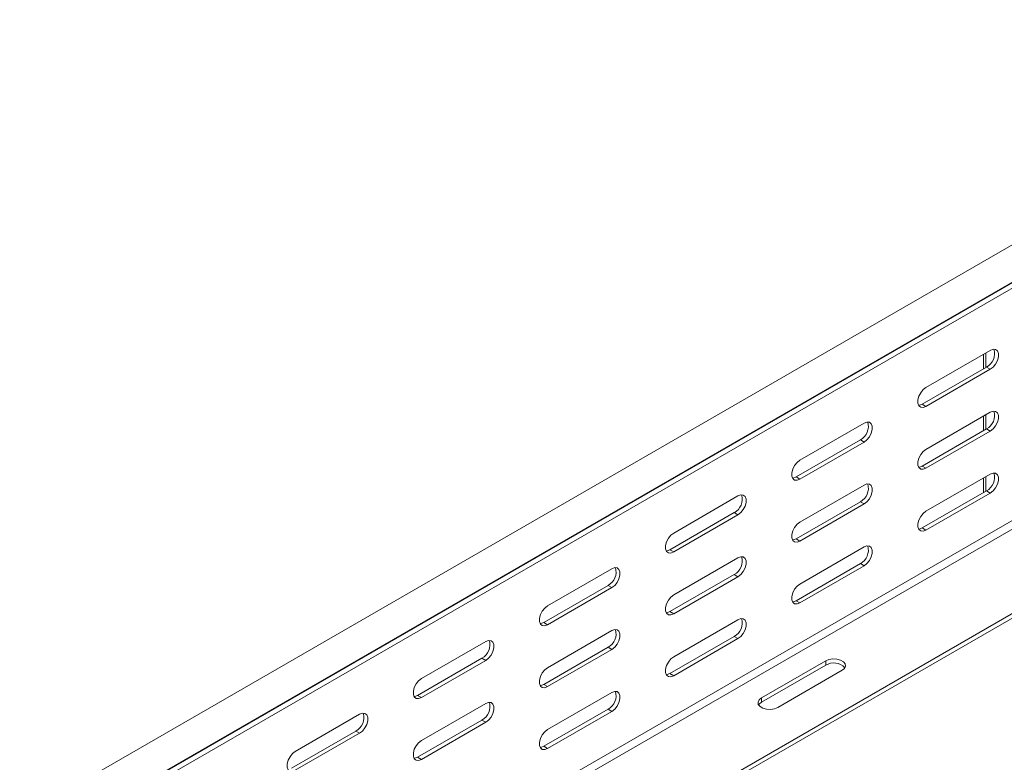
# Model space of a CAD drawing. Header units: millimetres. Extents: x -6 to 5206, y -8403 to -276.
# Tile 2 of 65: x 405 to 681, y -7251 to -7043. Entities that reach past the tile are written whole.
import ezdxf

# ---------------------------------------------------------------- set-up
doc = ezdxf.new("R2010")
doc.units = ezdxf.units.MM

msp = doc.modelspace()

# ---------------------------------------------------------------- linework, layer by layer
at = {"color": 7, "linetype": 'Continuous', "lineweight": 15}
for p, q in [((792.82, -7042.66), (406.03, -7265.95)), ((410.58, -7273.83), (797.37, -7050.54)), ((406.23, -7276.53), (793.02, -7053.25)), ((406.47, -7276.38), (793.26, -7053.09)), ((405.36, -7278.56), (792.14, -7055.27)), ((659.38, -7145.79), (677.42, -7135.38)), ((675.47, -7140.58), (675.47, -7136.5)), ((676.18, -7140.17), (676.18, -7136.09)), ((658.32, -7150.48), (676.35, -7140.07)), ((677.42, -7140.68), (659.38, -7151.09)), ((676.35, -7140.07), (677.42, -7140.68)), ((658.32, -7150.48), (659.38, -7151.09)), ((659.38, -7163.14), (677.42, -7152.73)), ((676.18, -7157.53), (676.18, -7153.44)), ((624.03, -7166.2), (642.06, -7155.79)), ((675.47, -7157.93), (675.47, -7153.85)), ((658.32, -7167.83), (676.35, -7157.42)), ((677.42, -7158.04), (659.38, -7168.44)), ((676.35, -7157.42), (677.42, -7158.04)), ((622.97, -7170.89), (641, -7160.48)), ((642.06, -7161.09), (624.03, -7171.5)), ((641, -7160.48), (642.06, -7161.09)), ((658.32, -7167.83), (659.38, -7168.44)), ((659.38, -7180.49), (677.42, -7170.08)), ((622.97, -7170.89), (624.03, -7171.5)), ((675.47, -7175.29), (675.47, -7171.2)), ((676.18, -7174.88), (676.18, -7170.79)), ((624.03, -7183.55), (642.06, -7173.14)), ((658.32, -7185.18), (676.35, -7174.77)), ((677.42, -7175.39), (659.38, -7185.8)), ((676.35, -7174.77), (677.42, -7175.39)), ((588.67, -7186.61), (606.7, -7176.2)), ((622.97, -7188.24), (641, -7177.83)), ((642.06, -7178.45), (624.03, -7188.86)), ((641, -7177.83), (642.06, -7178.45)), ((587.61, -7191.3), (605.64, -7180.89)), ((605.64, -7180.89), (606.7, -7181.5)), ((606.7, -7181.5), (588.67, -7191.91)), ((551.65, -7285.34), (726.07, -7184.65)), ((552.71, -7285.96), (727.13, -7185.27)), ((658.32, -7185.18), (659.38, -7185.8)), ((622.97, -7188.24), (624.03, -7188.86)), ((587.61, -7191.3), (588.67, -7191.91)), ((624.03, -7200.9), (642.06, -7190.49)), ((588.67, -7203.96), (606.7, -7193.55)), ((553.32, -7207.02), (571.35, -7196.61)), ((622.97, -7205.59), (641, -7195.18)), ((642.06, -7195.8), (624.03, -7206.21)), ((641, -7195.18), (642.06, -7195.8)), ((587.61, -7208.65), (605.64, -7198.24)), ((606.7, -7198.86), (588.67, -7209.27)), ((605.64, -7198.24), (606.7, -7198.86)), ((552.26, -7211.71), (570.29, -7201.3)), ((571.35, -7201.91), (553.32, -7212.32)), ((570.29, -7201.3), (571.35, -7201.91)), ((622.97, -7205.59), (624.03, -7206.21)), ((587.61, -7208.65), (588.67, -7209.27)), ((588.67, -7221.31), (606.7, -7210.9)), ((552.26, -7211.71), (553.32, -7212.32)), ((553.32, -7224.37), (571.35, -7213.96)), ((517.96, -7227.43), (535.99, -7217.02)), ((587.61, -7226), (605.64, -7215.6)), ((606.7, -7216.21), (588.67, -7226.62)), ((605.64, -7215.6), (606.7, -7216.21)), ((552.26, -7229.06), (570.29, -7218.65)), ((571.35, -7219.27), (553.32, -7229.68)), ((570.29, -7218.65), (571.35, -7219.27)), ((516.9, -7232.12), (534.93, -7221.71)), ((535.99, -7222.32), (517.96, -7232.73)), ((534.93, -7221.71), (535.99, -7222.32)), ((631.28, -7222.43), (613.25, -7232.84)), ((631.28, -7223.66), (631.28, -7222.43)), ((613.25, -7234.07), (631.28, -7223.66)), ((617.84, -7235.5), (635.87, -7225.09)), ((587.61, -7226), (588.67, -7226.62)), ((552.26, -7229.06), (553.32, -7229.68)), ((516.9, -7232.12), (517.96, -7232.73)), ((553.32, -7241.72), (571.35, -7231.31)), ((613.25, -7234.07), (613.25, -7232.84)), ((517.96, -7244.78), (535.99, -7234.37)), ((552.26, -7246.41), (570.29, -7236.01)), ((570.29, -7236.01), (571.35, -7236.62)), ((482.61, -7247.84), (500.64, -7237.43)), ((516.9, -7249.47), (534.93, -7239.06)), ((534.93, -7239.06), (535.99, -7239.68)), ((571.35, -7236.62), (553.32, -7247.03)), ((535.99, -7239.68), (517.96, -7250.09)), ((481.55, -7252.53), (499.58, -7242.12)), ((500.64, -7242.74), (482.61, -7253.14)), ((499.58, -7242.12), (500.64, -7242.74)), ((552.26, -7246.41), (553.32, -7247.03)), ((516.9, -7249.47), (517.96, -7250.09))]:
    msp.add_line(p, q, dxfattribs=at)
at = {"color": 8, "linetype": 'Continuous', "lineweight": 15}
for p, q in [((529.02, -7272.28), (704.46, -7171)), ((531.14, -7273.51), (705.56, -7172.82))]:
    msp.add_line(p, q, dxfattribs=at)
at = {"color": 7, "linetype": 'Continuous', "lineweight": 15, "flags": 128}
for points in [[(677.42, -7135.38), (678.2, -7135.08), (678.89, -7135.14), (679.41, -7135.55), (679.68, -7136.26), (679.68, -7137.18), (679.41, -7138.21), (678.89, -7139.21), (678.2, -7140.07), (677.42, -7140.68)], [(659.38, -7151.09), (658.6, -7151.39), (657.91, -7151.33), (657.39, -7150.92), (657.12, -7150.21), (657.12, -7149.29), (657.39, -7148.26), (657.91, -7147.26), (658.6, -7146.4), (659.38, -7145.79)], [(657.32, -7150.79), (657.54, -7150.77), (658.32, -7150.48)], [(677.42, -7152.73), (678.2, -7152.43), (678.89, -7152.5), (679.41, -7152.91), (679.68, -7153.61), (679.68, -7154.54), (679.41, -7155.56), (678.89, -7156.56), (678.2, -7157.42), (677.42, -7158.04)], [(642.06, -7155.79), (642.85, -7155.49), (643.54, -7155.55), (644.05, -7155.96), (644.32, -7156.67), (644.32, -7157.59), (644.05, -7158.62), (643.54, -7159.62), (642.85, -7160.48), (642.06, -7161.09)], [(659.38, -7168.44), (658.6, -7168.74), (657.91, -7168.68), (657.39, -7168.27), (657.12, -7167.56), (657.12, -7166.64), (657.39, -7165.61), (657.91, -7164.61), (658.6, -7163.75), (659.38, -7163.14)], [(624.03, -7171.5), (623.24, -7171.8), (622.55, -7171.74), (622.04, -7171.33), (621.77, -7170.62), (621.77, -7169.7), (622.04, -7168.67), (622.55, -7167.67), (623.24, -7166.81), (624.03, -7166.2)], [(657.32, -7168.15), (657.54, -7168.13), (658.32, -7167.83)], [(677.42, -7170.08), (678.2, -7169.79), (678.89, -7169.85), (679.41, -7170.26), (679.68, -7170.97), (679.68, -7171.89), (679.41, -7172.91), (678.89, -7173.91), (678.2, -7174.77), (677.42, -7175.39)], [(621.96, -7171.2), (622.18, -7171.18), (622.97, -7170.89)], [(642.06, -7173.14), (642.85, -7172.84), (643.54, -7172.91), (644.05, -7173.32), (644.32, -7174.02), (644.32, -7174.95), (644.05, -7175.97), (643.54, -7176.97), (642.85, -7177.83), (642.06, -7178.45)], [(606.7, -7176.2), (607.49, -7175.9), (608.18, -7175.97), (608.7, -7176.37), (608.97, -7177.08), (608.97, -7178.01), (608.7, -7179.03), (608.18, -7180.03), (607.49, -7180.89), (606.7, -7181.5)], [(659.38, -7185.8), (658.6, -7186.09), (657.91, -7186.03), (657.39, -7185.62), (657.12, -7184.91), (657.12, -7183.99), (657.39, -7182.96), (657.91, -7181.96), (658.6, -7181.1), (659.38, -7180.49)], [(624.03, -7188.86), (623.24, -7189.15), (622.55, -7189.09), (622.04, -7188.68), (621.77, -7187.97), (621.77, -7187.05), (622.04, -7186.02), (622.55, -7185.02), (623.24, -7184.16), (624.03, -7183.55)], [(588.67, -7191.91), (587.89, -7192.21), (587.2, -7192.15), (586.68, -7191.74), (586.41, -7191.03), (586.41, -7190.11), (586.68, -7189.08), (587.2, -7188.08), (587.89, -7187.22), (588.67, -7186.61)], [(657.32, -7185.5), (657.54, -7185.48), (658.32, -7185.18)], [(621.96, -7188.56), (622.18, -7188.54), (622.97, -7188.24)], [(586.61, -7191.61), (586.83, -7191.6), (587.61, -7191.3)], [(642.06, -7190.49), (642.85, -7190.2), (643.54, -7190.26), (644.05, -7190.67), (644.32, -7191.38), (644.32, -7192.3), (644.05, -7193.32), (643.54, -7194.32), (642.85, -7195.18), (642.06, -7195.8)], [(606.7, -7193.55), (607.49, -7193.25), (608.18, -7193.32), (608.7, -7193.73), (608.97, -7194.43), (608.97, -7195.36), (608.7, -7196.38), (608.18, -7197.38), (607.49, -7198.24), (606.7, -7198.86)], [(571.35, -7196.61), (572.14, -7196.31), (572.83, -7196.38), (573.34, -7196.79), (573.61, -7197.49), (573.61, -7198.42), (573.34, -7199.44), (572.83, -7200.44), (572.14, -7201.3), (571.35, -7201.91)], [(624.03, -7206.21), (623.24, -7206.5), (622.55, -7206.44), (622.04, -7206.03), (621.77, -7205.32), (621.77, -7204.4), (622.04, -7203.37), (622.55, -7202.37), (623.24, -7201.51), (624.03, -7200.9)], [(588.67, -7209.27), (587.89, -7209.56), (587.2, -7209.5), (586.68, -7209.09), (586.41, -7208.38), (586.41, -7207.46), (586.68, -7206.43), (587.2, -7205.43), (587.89, -7204.57), (588.67, -7203.96)], [(621.96, -7205.91), (622.18, -7205.89), (622.97, -7205.59)], [(553.32, -7212.32), (552.53, -7212.62), (551.84, -7212.56), (551.33, -7212.15), (551.06, -7211.44), (551.06, -7210.52), (551.33, -7209.49), (551.84, -7208.49), (552.53, -7207.63), (553.32, -7207.02)], [(586.61, -7208.97), (586.83, -7208.95), (587.61, -7208.65)], [(606.7, -7210.9), (607.49, -7210.61), (608.18, -7210.67), (608.7, -7211.08), (608.97, -7211.79), (608.97, -7212.71), (608.7, -7213.73), (608.18, -7214.73), (607.49, -7215.59), (606.7, -7216.21)], [(551.25, -7212.02), (551.47, -7212.01), (552.26, -7211.71)], [(571.35, -7213.96), (572.14, -7213.66), (572.83, -7213.73), (573.34, -7214.14), (573.61, -7214.85), (573.61, -7215.77), (573.34, -7216.79), (572.83, -7217.79), (572.14, -7218.65), (571.35, -7219.27)], [(535.99, -7217.02), (536.78, -7216.72), (537.47, -7216.79), (537.98, -7217.2), (538.26, -7217.9), (538.26, -7218.83), (537.98, -7219.85), (537.47, -7220.85), (536.78, -7221.71), (535.99, -7222.32)], [(588.67, -7226.62), (587.89, -7226.91), (587.2, -7226.85), (586.68, -7226.44), (586.41, -7225.73), (586.41, -7224.81), (586.68, -7223.78), (587.2, -7222.78), (587.89, -7221.92), (588.67, -7221.31)], [(635.87, -7225.09), (636.52, -7224.55), (636.81, -7223.92), (636.71, -7223.28), (636.24, -7222.69), (635.44, -7222.22), (634.42, -7221.95), (633.29, -7221.89), (632.2, -7222.06), (631.28, -7222.43)], [(553.32, -7229.68), (552.53, -7229.97), (551.84, -7229.91), (551.33, -7229.5), (551.06, -7228.79), (551.06, -7227.87), (551.33, -7226.84), (551.84, -7225.84), (552.53, -7224.98), (553.32, -7224.37)], [(517.96, -7232.73), (517.18, -7233.03), (516.49, -7232.97), (515.97, -7232.56), (515.7, -7231.85), (515.7, -7230.93), (515.97, -7229.9), (516.49, -7228.9), (517.18, -7228.04), (517.96, -7227.43)], [(586.61, -7226.32), (586.83, -7226.3), (587.61, -7226)], [(551.25, -7229.38), (551.47, -7229.36), (552.26, -7229.06)], [(515.9, -7232.43), (516.12, -7232.42), (516.9, -7232.12)], [(571.35, -7231.31), (572.14, -7231.02), (572.83, -7231.08), (573.34, -7231.49), (573.61, -7232.2), (573.61, -7233.12), (573.34, -7234.14), (572.83, -7235.14), (572.14, -7236), (571.35, -7236.62)], [(613.25, -7232.84), (612.6, -7233.38), (612.31, -7234.01), (612.4, -7234.66), (612.88, -7235.25), (613.68, -7235.71), (614.7, -7235.98), (615.83, -7236.04), (616.92, -7235.87), (617.84, -7235.5)], [(535.99, -7234.37), (536.78, -7234.08), (537.47, -7234.14), (537.98, -7234.55), (538.26, -7235.26), (538.26, -7236.18), (537.98, -7237.2), (537.47, -7238.2), (536.78, -7239.06), (535.99, -7239.68)], [(612.47, -7234.78), (612.6, -7234.6), (613.25, -7234.07)], [(500.64, -7237.43), (501.42, -7237.13), (502.12, -7237.2), (502.63, -7237.61), (502.9, -7238.31), (502.9, -7239.24), (502.63, -7240.26), (502.12, -7241.26), (501.42, -7242.12), (500.64, -7242.74)], [(553.32, -7247.03), (552.53, -7247.32), (551.84, -7247.26), (551.33, -7246.85), (551.06, -7246.14), (551.06, -7245.22), (551.33, -7244.2), (551.84, -7243.19), (552.53, -7242.33), (553.32, -7241.72)], [(517.96, -7250.09), (517.18, -7250.38), (516.49, -7250.32), (515.97, -7249.91), (515.7, -7249.2), (515.7, -7248.28), (515.97, -7247.25), (516.49, -7246.25), (517.18, -7245.39), (517.96, -7244.78)], [(551.25, -7246.73), (551.47, -7246.71), (552.26, -7246.41)], [(482.61, -7253.14), (481.82, -7253.44), (481.13, -7253.38), (480.62, -7252.97), (480.34, -7252.26), (480.34, -7251.34), (480.62, -7250.31), (481.13, -7249.31), (481.82, -7248.45), (482.61, -7247.84)], [(515.9, -7249.79), (516.12, -7249.77), (516.9, -7249.47)]]:
    msp.add_lwpolyline(points, dxfattribs=at)
at = {"color": 7, "linetype": 'Continuous', "lineweight": 15}
for centre, start, end in [((674.31, -7136.3), 298.461, 16.6994), ((674.31, -7153.65), 298.461, 16.6994), ((638.95, -7156.71), 298.461, 16.6994), ((674.31, -7171), 298.461, 16.6994), ((638.95, -7174.06), 298.461, 16.6994), ((603.6, -7177.12), 298.461, 16.6994), ((638.95, -7191.41), 298.461, 16.6994), ((603.6, -7194.47), 298.461, 16.6994), ((568.24, -7197.53), 298.461, 16.6994), ((603.6, -7211.82), 298.461, 16.6994), ((568.24, -7214.88), 298.461, 16.6994), ((532.89, -7217.94), 298.461, 16.6994), ((633.52, -7227.32), 43.3127, 121.5348), ((568.24, -7232.23), 298.461, 16.6994), ((532.89, -7235.29), 298.461, 16.6994), ((497.53, -7238.35), 298.461, 16.6994)]:
    msp.add_arc(centre, 4.29, start, end, dxfattribs=at)

doc.saveas('drawing.dxf')
